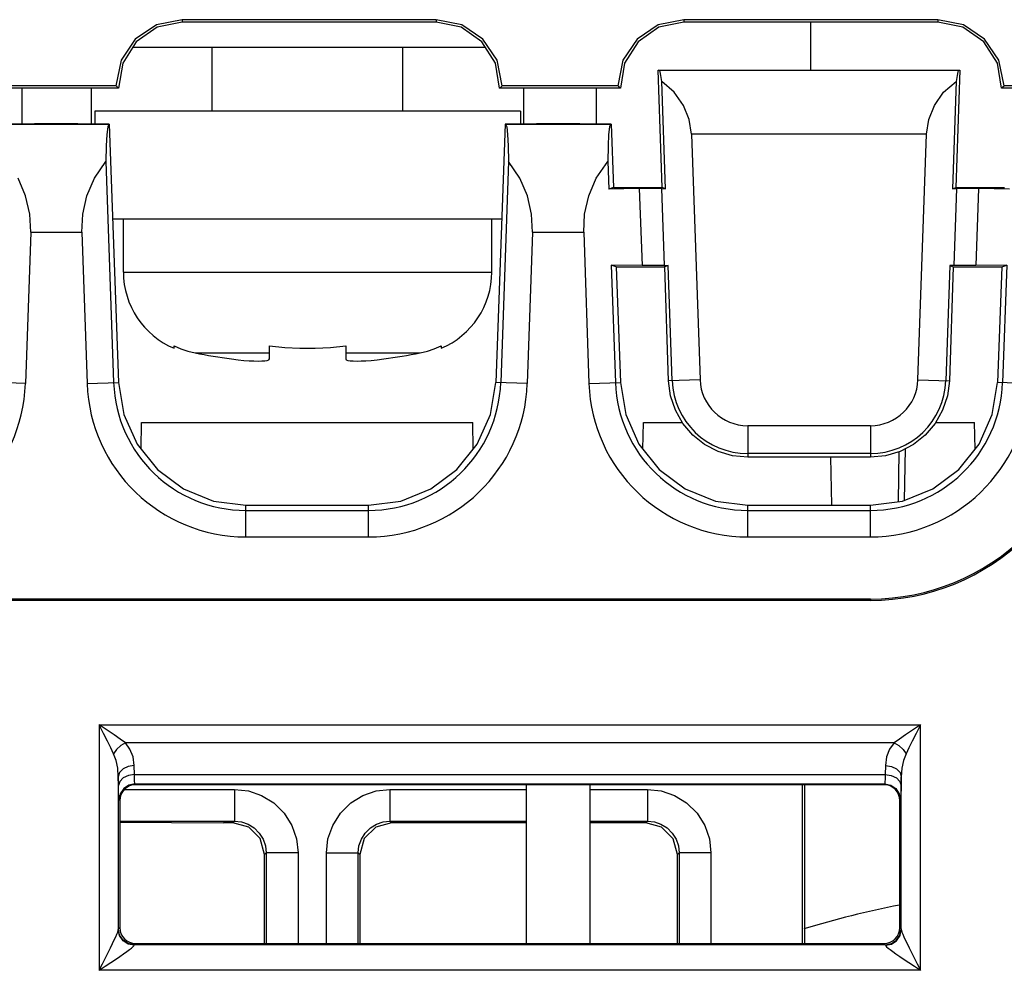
# Model space of a CAD drawing. Header units: millimetres. Extents: x 0 to 500, y 0 to 550.
# Tile 35 of 50: x 248 to 264, y 444 to 459. Entities that reach past the tile are written whole.
import ezdxf

# ---------------------------------------------------------------- set-up
doc = ezdxf.new("R2010")
doc.units = ezdxf.units.MM
doc.header["$LTSCALE"] = 35.851852
doc.layers.get('0').update_dxf_attribs({"linetype": 'CONTINUOUS'})

msp = doc.modelspace()

# ---------------------------------------------------------------- linework, layer by layer
at = {"color": 7, "linetype": 'CONTINUOUS'}
for p, q in [((250.534, 458.876), (250.203, 458.652)), ((250.546, 458.837), (250.217, 458.61)), ((250.938, 458.956), (250.534, 458.876)), ((250.938, 458.917), (250.546, 458.837)), ((250.938, 458.956), (250.938, 458.917)), ((254.938, 458.956), (250.938, 458.956)), ((254.938, 458.917), (250.938, 458.917)), ((254.938, 458.956), (254.938, 458.917)), ((255.342, 458.876), (254.938, 458.956)), ((255.331, 458.837), (254.938, 458.917)), ((255.659, 458.61), (255.331, 458.837)), ((255.673, 458.652), (255.342, 458.876)), ((258.434, 458.876), (258.103, 458.652)), ((258.446, 458.837), (258.117, 458.61)), ((258.838, 458.956), (258.434, 458.876)), ((258.838, 458.917), (258.446, 458.837)), ((258.838, 458.956), (258.838, 458.917)), ((262.838, 458.956), (258.838, 458.956)), ((262.838, 458.917), (258.838, 458.917)), ((260.838, 458.164), (260.838, 458.917)), ((262.838, 458.956), (262.838, 458.917)), ((263.242, 458.876), (262.838, 458.956)), ((263.231, 458.837), (262.838, 458.917)), ((263.559, 458.61), (263.231, 458.837)), ((263.573, 458.652), (263.242, 458.876)), ((250.203, 458.652), (249.979, 458.321)), ((255.897, 458.321), (255.673, 458.652)), ((258.103, 458.652), (257.879, 458.321)), ((263.797, 458.321), (263.573, 458.652)), ((250.217, 458.61), (250.004, 458.272)), ((255.718, 458.517), (250.158, 458.517)), ((251.415, 457.517), (251.415, 458.517)), ((254.415, 457.517), (254.415, 458.517)), ((255.873, 458.272), (255.659, 458.61)), ((258.117, 458.61), (257.904, 458.272)), ((263.773, 458.272), (263.559, 458.61)), ((249.979, 458.321), (249.898, 457.917)), ((250.004, 458.272), (249.939, 457.877)), ((255.937, 457.877), (255.873, 458.272)), ((255.978, 457.917), (255.897, 458.321)), ((257.879, 458.321), (257.798, 457.917)), ((257.904, 458.272), (257.839, 457.877)), ((263.837, 457.877), (263.773, 458.272)), ((263.878, 457.917), (263.797, 458.321)), ((258.495, 456.314), (258.432, 458.164)), ((258.432, 458.164), (263.185, 458.164)), ((258.455, 458.156), (258.432, 458.164)), ((258.466, 458.134), (258.455, 458.156)), ((263.161, 458.156), (258.455, 458.156)), ((258.478, 458.076), (258.466, 458.134)), ((258.49, 457.984), (258.478, 458.076)), ((263.185, 458.164), (263.122, 456.314)), ((263.139, 458.076), (263.127, 457.984)), ((263.151, 458.134), (263.139, 458.076)), ((263.161, 458.156), (263.151, 458.134)), ((263.161, 458.156), (263.185, 458.164)), ((249.939, 457.877), (248.037, 457.877)), ((249.898, 457.917), (248.078, 457.917)), ((248.415, 457.877), (248.415, 457.314)), ((249.515, 457.314), (249.515, 457.877)), ((249.912, 457.903), (249.898, 457.917)), ((249.925, 457.89), (249.912, 457.903)), ((249.939, 457.877), (249.925, 457.89)), ((255.937, 457.877), (255.951, 457.89)), ((257.839, 457.877), (255.937, 457.877)), ((255.951, 457.89), (255.965, 457.903)), ((255.965, 457.903), (255.978, 457.917)), ((257.798, 457.917), (255.978, 457.917)), ((256.315, 457.877), (256.315, 457.314)), ((257.465, 457.314), (257.465, 457.877)), ((257.812, 457.903), (257.798, 457.917)), ((257.825, 457.89), (257.812, 457.903)), ((257.839, 457.877), (257.825, 457.89)), ((258.549, 456.296), (258.49, 457.984)), ((258.688, 457.814), (258.49, 457.984)), ((262.928, 457.814), (263.127, 457.984)), ((263.127, 457.984), (263.068, 456.296)), ((263.837, 457.877), (263.851, 457.89)), ((273.02, 457.877), (263.837, 457.877)), ((263.851, 457.89), (263.865, 457.903)), ((263.865, 457.903), (263.878, 457.917)), ((283.297, 457.917), (263.878, 457.917)), ((258.834, 457.608), (258.688, 457.814)), ((262.782, 457.608), (262.928, 457.814)), ((258.924, 457.383), (258.834, 457.608)), ((262.693, 457.383), (262.782, 457.608)), ((249.565, 457.517), (249.565, 457.314)), ((256.265, 457.517), (249.565, 457.517)), ((256.265, 457.517), (256.265, 457.314)), ((248.618, 457.314), (248.123, 457.314)), ((248.132, 457.311), (249.785, 457.311)), ((248.618, 457.317), (248.618, 457.314)), ((249.299, 457.317), (248.618, 457.317)), ((249.299, 457.317), (249.299, 457.314)), ((249.793, 457.314), (249.299, 457.314)), ((249.768, 457.268), (249.754, 457.152)), ((249.785, 457.311), (249.768, 457.268)), ((249.785, 457.311), (249.793, 457.314)), ((249.793, 457.314), (249.939, 453.247)), ((256.023, 457.314), (255.877, 453.247)), ((256.518, 457.314), (256.023, 457.314)), ((256.032, 457.311), (256.023, 457.314)), ((256.032, 457.311), (256.049, 457.268)), ((256.032, 457.311), (257.685, 457.311)), ((256.049, 457.268), (256.062, 457.152)), ((256.518, 457.317), (256.518, 457.314)), ((257.199, 457.317), (256.518, 457.317)), ((257.199, 457.317), (257.199, 457.314)), ((257.693, 457.314), (257.199, 457.314)), ((257.668, 457.268), (257.654, 457.152)), ((257.685, 457.311), (257.668, 457.268)), ((257.685, 457.311), (257.693, 457.314)), ((257.693, 457.314), (257.729, 456.314)), ((258.958, 457.156), (258.924, 457.383)), ((262.658, 457.156), (262.693, 457.383)), ((249.754, 457.152), (249.744, 456.969)), ((256.062, 457.152), (256.072, 456.969)), ((257.654, 457.152), (257.644, 456.969)), ((258.958, 457.156), (259.093, 453.291)), ((262.658, 457.156), (258.958, 457.156)), ((262.523, 453.291), (262.658, 457.156)), ((249.744, 456.969), (249.739, 456.727)), ((256.072, 456.969), (256.077, 456.727)), ((257.644, 456.969), (257.639, 456.727)), ((249.56, 456.462), (249.739, 456.727)), ((249.739, 456.727), (249.861, 453.244)), ((256.077, 456.727), (255.956, 453.244)), ((256.257, 456.462), (256.077, 456.727)), ((257.46, 456.462), (257.639, 456.727)), ((257.639, 456.727), (257.655, 456.289)), ((248.476, 456.183), (248.357, 456.462)), ((249.44, 456.183), (249.56, 456.462)), ((256.376, 456.183), (256.257, 456.462)), ((257.34, 456.183), (257.46, 456.462)), ((248.541, 455.897), (248.476, 456.183)), ((249.375, 455.897), (249.44, 456.183)), ((256.441, 455.897), (256.376, 456.183)), ((257.275, 455.897), (257.34, 456.183)), ((257.729, 456.314), (257.655, 456.289)), ((258.137, 456.298), (257.655, 456.289)), ((257.729, 456.314), (258.495, 456.314)), ((258.137, 456.298), (258.18, 455.086)), ((258.488, 456.298), (258.137, 456.298)), ((258.488, 456.298), (258.53, 455.086)), ((258.488, 456.298), (258.549, 456.296)), ((258.549, 456.296), (258.495, 456.314)), ((263.068, 456.296), (263.122, 456.314)), ((263.068, 456.296), (263.129, 456.298)), ((263.129, 456.298), (263.086, 455.086)), ((263.122, 456.314), (263.887, 456.314)), ((263.479, 456.298), (263.129, 456.298)), ((263.479, 456.298), (263.437, 455.086)), ((263.962, 456.289), (263.479, 456.298)), ((248.556, 455.611), (248.541, 455.897)), ((249.361, 455.611), (249.375, 455.897)), ((256.456, 455.611), (256.441, 455.897)), ((257.261, 455.611), (257.275, 455.897)), ((255.969, 455.817), (249.847, 455.817)), ((250.015, 454.985), (250.015, 455.817)), ((255.815, 454.985), (255.815, 455.817)), ((248.556, 455.611), (248.472, 453.229)), ((248.556, 455.611), (249.361, 455.611)), ((249.361, 455.611), (249.444, 453.229)), ((256.456, 455.611), (256.372, 453.229)), ((256.456, 455.611), (257.261, 455.611)), ((257.261, 455.611), (257.344, 453.229)), ((257.696, 455.094), (257.761, 453.244)), ((258.18, 455.086), (257.696, 455.094)), ((257.774, 455.069), (257.696, 455.094)), ((258.53, 455.086), (258.18, 455.086)), ((258.53, 455.086), (258.591, 455.087)), ((258.591, 455.087), (258.537, 455.069)), ((258.654, 453.275), (258.591, 455.087)), ((263.026, 455.087), (262.962, 453.275)), ((263.086, 455.086), (263.026, 455.087)), ((263.026, 455.087), (263.08, 455.069)), ((263.437, 455.086), (263.086, 455.086)), ((263.92, 455.094), (263.437, 455.086)), ((263.843, 455.069), (263.92, 455.094)), ((263.92, 455.094), (263.856, 453.244)), ((250.015, 454.985), (255.815, 454.985)), ((257.774, 455.069), (257.839, 453.247)), ((257.774, 455.069), (258.537, 455.069)), ((258.598, 453.273), (258.537, 455.069)), ((263.08, 455.069), (263.018, 453.273)), ((263.08, 455.069), (263.843, 455.069)), ((263.843, 455.069), (263.777, 453.247)), ((250.815, 453.785), (250.815, 453.823)), ((250.815, 453.823), (250.92, 453.778)), ((250.92, 453.778), (251.029, 453.741)), ((251.029, 453.741), (251.143, 453.713)), ((251.143, 453.713), (252.315, 453.713)), ((252.315, 453.617), (252.315, 453.823)), ((252.315, 453.823), (252.554, 453.798)), ((252.554, 453.798), (252.794, 453.786)), ((252.794, 453.786), (253.035, 453.786)), ((253.035, 453.786), (253.275, 453.798)), ((253.275, 453.798), (253.515, 453.823)), ((253.515, 453.823), (253.515, 453.617)), ((253.515, 453.713), (254.686, 453.713)), ((254.686, 453.713), (254.8, 453.741)), ((254.8, 453.741), (254.909, 453.778)), ((254.909, 453.778), (255.015, 453.823)), ((255.015, 453.823), (255.015, 453.785)), ((251.715, 453.617), (251.82, 453.604)), ((251.82, 453.604), (251.912, 453.595)), ((251.912, 453.595), (251.994, 453.589)), ((251.994, 453.589), (252.068, 453.585)), ((252.068, 453.585), (252.136, 453.584)), ((252.136, 453.584), (252.194, 453.585)), ((252.194, 453.585), (252.243, 453.589)), ((252.243, 453.589), (252.281, 453.595)), ((252.281, 453.595), (252.306, 453.605)), ((252.306, 453.605), (252.315, 453.617)), ((253.515, 453.617), (253.523, 453.605)), ((253.523, 453.605), (253.548, 453.595)), ((253.548, 453.595), (253.586, 453.589)), ((253.586, 453.589), (253.634, 453.585)), ((253.634, 453.585), (253.693, 453.584)), ((253.693, 453.584), (253.76, 453.585)), ((253.76, 453.585), (253.834, 453.589)), ((253.834, 453.589), (253.916, 453.595)), ((253.916, 453.595), (254.009, 453.604)), ((254.009, 453.604), (254.115, 453.617)), ((248.472, 453.229), (247.977, 453.247)), ((249.444, 453.229), (249.939, 453.247)), ((249.939, 453.247), (250.023, 452.742)), ((255.794, 452.742), (255.877, 453.247)), ((256.372, 453.229), (255.877, 453.247)), ((257.344, 453.229), (257.839, 453.247)), ((257.839, 453.247), (257.923, 452.742)), ((259.093, 453.291), (258.598, 453.273)), ((258.629, 453.036), (258.598, 453.273)), ((262.523, 453.291), (263.018, 453.273)), ((263.018, 453.273), (262.988, 453.036)), ((263.694, 452.742), (263.777, 453.247)), ((264.272, 453.229), (263.777, 453.247)), ((258.705, 452.81), (258.629, 453.036)), ((262.988, 453.036), (262.912, 452.81)), ((258.822, 452.602), (258.705, 452.81)), ((262.912, 452.81), (262.794, 452.602)), ((250.023, 452.742), (250.231, 452.275)), ((250.293, 452.197), (250.301, 452.617)), ((250.301, 452.617), (255.516, 452.617)), ((255.523, 452.197), (255.516, 452.617)), ((255.586, 452.275), (255.794, 452.742)), ((257.923, 452.742), (258.131, 452.275)), ((258.193, 452.197), (258.201, 452.617)), ((258.201, 452.617), (258.814, 452.617)), ((262.803, 452.617), (263.416, 452.617)), ((263.423, 452.197), (263.416, 452.617)), ((263.486, 452.275), (263.694, 452.742)), ((258.977, 452.42), (258.822, 452.602)), ((259.843, 452.567), (259.843, 452.07)), ((261.774, 452.567), (259.843, 452.567)), ((261.774, 452.567), (261.774, 452.07)), ((262.794, 452.602), (262.639, 452.42)), ((259.164, 452.271), (258.977, 452.42)), ((262.639, 452.42), (262.453, 452.271)), ((250.231, 452.275), (250.551, 451.876)), ((255.266, 451.876), (255.586, 452.275)), ((258.131, 452.275), (258.451, 451.876)), ((259.376, 452.161), (259.164, 452.271)), ((259.605, 452.093), (259.376, 452.161)), ((262.241, 452.161), (262.012, 452.093)), ((262.216, 451.371), (262.23, 452.158)), ((262.453, 452.271), (262.241, 452.161)), ((262.311, 451.391), (262.325, 452.205)), ((263.166, 451.876), (263.486, 452.275)), ((259.843, 452.07), (259.605, 452.093)), ((261.774, 452.128), (259.843, 452.128)), ((261.774, 452.07), (259.843, 452.07)), ((261.167, 451.314), (261.154, 452.07)), ((262.012, 452.093), (261.774, 452.07)), ((250.551, 451.876), (250.961, 451.571)), ((254.855, 451.571), (255.266, 451.876)), ((258.451, 451.876), (258.861, 451.571)), ((262.755, 451.571), (263.166, 451.876)), ((250.961, 451.571), (251.435, 451.379)), ((254.381, 451.379), (254.855, 451.571)), ((258.861, 451.571), (259.335, 451.379)), ((262.281, 451.379), (262.755, 451.571)), ((251.435, 451.379), (251.943, 451.314)), ((253.874, 451.314), (254.381, 451.379)), ((259.335, 451.379), (259.843, 451.314)), ((261.774, 451.314), (262.281, 451.379)), ((251.943, 450.817), (251.943, 451.314)), ((251.943, 451.314), (253.874, 451.314)), ((251.943, 451.234), (253.874, 451.234)), ((253.874, 450.817), (253.874, 451.314)), ((259.843, 450.817), (259.843, 451.314)), ((259.843, 451.314), (261.774, 451.314)), ((259.843, 451.234), (261.774, 451.234)), ((261.774, 450.817), (261.774, 451.314)), ((251.943, 450.817), (253.874, 450.817)), ((259.843, 450.817), (261.774, 450.817)), ((261.774, 449.838), (227.967, 449.838)), ((261.774, 449.817), (227.988, 449.817)), ((261.774, 449.838), (261.774, 449.817)), ((249.635, 447.858), (249.635, 443.996)), ((249.703, 447.724), (249.635, 447.858)), ((249.759, 447.775), (249.635, 447.858)), ((249.635, 447.858), (262.561, 447.858)), ((262.561, 447.858), (262.437, 447.775)), ((262.561, 447.858), (262.494, 447.724)), ((262.561, 443.996), (262.561, 447.858)), ((249.763, 447.603), (249.703, 447.724)), ((249.869, 447.701), (249.759, 447.775)), ((249.966, 447.635), (249.869, 447.701)), ((262.327, 447.701), (262.231, 447.635)), ((262.437, 447.775), (262.327, 447.701)), ((262.494, 447.724), (262.433, 447.603)), ((249.816, 447.496), (249.763, 447.603)), ((249.861, 447.403), (249.816, 447.496)), ((249.973, 447.534), (249.908, 447.473)), ((250.048, 447.578), (249.966, 447.635)), ((250.048, 447.578), (249.973, 447.534)), ((250.119, 447.474), (250.048, 447.578)), ((262.148, 447.578), (250.048, 447.578)), ((262.148, 447.578), (262.077, 447.474)), ((262.231, 447.635), (262.148, 447.578)), ((262.148, 447.578), (262.223, 447.534)), ((262.223, 447.534), (262.289, 447.473)), ((262.381, 447.496), (262.336, 447.403)), ((262.433, 447.603), (262.381, 447.496)), ((249.908, 447.473), (249.861, 447.403)), ((249.899, 447.299), (249.861, 447.403)), ((250.167, 447.353), (250.119, 447.474)), ((250.185, 447.218), (250.167, 447.353)), ((262.03, 447.353), (262.011, 447.218)), ((262.077, 447.474), (262.03, 447.353)), ((262.289, 447.473), (262.336, 447.403)), ((262.336, 447.403), (262.297, 447.299)), ((249.925, 447.178), (249.899, 447.299)), ((249.935, 447.042), (249.925, 447.178)), ((250.09, 447.204), (250.01, 447.166)), ((250.185, 447.218), (250.09, 447.204)), ((250.188, 447.077), (250.185, 447.218)), ((262.011, 447.218), (262.009, 447.077)), ((262.011, 447.218), (262.106, 447.204)), ((262.106, 447.204), (262.187, 447.166)), ((262.271, 447.178), (262.261, 447.042)), ((262.297, 447.299), (262.271, 447.178)), ((249.955, 447.109), (249.935, 447.042)), ((249.938, 446.902), (249.935, 447.042)), ((249.935, 447.042), (249.935, 444.636)), ((250.01, 447.166), (249.955, 447.109)), ((250.012, 447.025), (249.958, 446.969)), ((250.093, 447.063), (250.012, 447.025)), ((250.188, 447.077), (250.093, 447.063)), ((250.189, 447.036), (250.188, 447.077)), ((250.188, 447.077), (262.009, 447.077)), ((250.19, 446.999), (250.189, 447.036)), ((262.007, 447.036), (262.006, 446.999)), ((262.009, 447.077), (262.007, 447.036)), ((262.009, 447.077), (262.104, 447.063)), ((262.104, 447.063), (262.184, 447.025)), ((262.184, 447.025), (262.239, 446.969)), ((262.187, 447.166), (262.241, 447.109)), ((262.241, 447.109), (262.261, 447.042)), ((262.261, 447.042), (262.259, 446.902)), ((262.261, 444.636), (262.261, 447.042)), ((249.958, 446.969), (249.938, 446.902)), ((249.939, 446.84), (249.938, 446.902)), ((250.101, 446.909), (250.02, 446.855)), ((250.069, 446.875), (250.032, 446.844)), ((250.113, 446.898), (250.069, 446.875)), ((250.197, 446.928), (250.101, 446.909)), ((250.159, 446.912), (250.113, 446.898)), ((250.208, 446.917), (250.159, 446.912)), ((250.192, 446.968), (250.19, 446.999)), ((250.194, 446.946), (250.192, 446.968)), ((250.195, 446.933), (250.194, 446.946)), ((250.197, 446.928), (250.195, 446.933)), ((250.208, 446.917), (250.197, 446.928)), ((250.197, 446.928), (262, 446.928)), ((261.988, 446.917), (250.208, 446.917)), ((256.358, 446.917), (256.358, 444.417)), ((257.358, 446.917), (257.358, 444.417)), ((260.703, 446.917), (260.703, 444.417)), ((260.738, 446.917), (260.739, 444.417)), ((262, 446.928), (261.988, 446.917)), ((262.037, 446.912), (261.988, 446.917)), ((262.001, 446.933), (262, 446.928)), ((262, 446.928), (262.095, 446.909)), ((262.003, 446.946), (262.001, 446.933)), ((262.004, 446.968), (262.003, 446.946)), ((262.006, 446.999), (262.004, 446.968)), ((262.084, 446.898), (262.037, 446.912)), ((262.127, 446.875), (262.084, 446.898)), ((262.095, 446.909), (262.176, 446.855)), ((262.165, 446.844), (262.127, 446.875)), ((262.239, 446.969), (262.259, 446.902)), ((262.259, 446.902), (262.257, 446.84)), ((249.94, 446.784), (249.939, 446.84)), ((249.942, 446.738), (249.94, 446.784)), ((249.944, 446.705), (249.942, 446.738)), ((249.966, 446.774), (249.947, 446.678)), ((249.963, 446.716), (249.958, 446.667)), ((249.977, 446.763), (249.963, 446.716)), ((250.02, 446.855), (249.966, 446.774)), ((250, 446.806), (249.977, 446.763)), ((250.032, 446.844), (250, 446.806)), ((250.031, 446.843), (251.765, 446.843)), ((251.765, 446.843), (251.765, 446.343)), ((251.765, 446.843), (251.983, 446.819)), ((251.983, 446.819), (252.191, 446.747)), ((252.191, 446.747), (252.382, 446.629)), ((253.594, 446.629), (253.785, 446.747)), ((253.785, 446.747), (253.994, 446.819)), ((253.994, 446.819), (254.212, 446.843)), ((254.212, 446.843), (254.212, 446.343)), ((254.212, 446.843), (256.358, 446.843)), ((257.358, 446.843), (258.265, 446.843)), ((258.265, 446.843), (258.265, 446.343)), ((258.265, 446.843), (258.483, 446.819)), ((258.483, 446.819), (258.691, 446.747)), ((258.691, 446.747), (258.882, 446.629)), ((262.196, 446.806), (262.165, 446.844)), ((262.176, 446.855), (262.23, 446.774)), ((262.219, 446.763), (262.196, 446.806)), ((262.233, 446.716), (262.219, 446.763)), ((262.23, 446.774), (262.25, 446.678)), ((262.238, 446.667), (262.233, 446.716)), ((262.254, 446.739), (262.253, 446.705)), ((262.256, 446.785), (262.254, 446.739)), ((262.257, 446.84), (262.256, 446.785)), ((249.945, 446.685), (249.944, 446.705)), ((249.947, 446.678), (249.945, 446.685)), ((249.958, 446.667), (249.947, 446.678)), ((249.958, 446.667), (249.958, 444.667)), ((252.382, 446.629), (252.545, 446.469)), ((253.432, 446.469), (253.594, 446.629)), ((258.882, 446.629), (259.045, 446.469)), ((262.25, 446.678), (262.238, 446.667)), ((262.238, 444.667), (262.238, 446.667)), ((262.251, 446.685), (262.25, 446.678)), ((262.253, 446.705), (262.251, 446.685)), ((252.545, 446.469), (252.666, 446.275)), ((253.31, 446.275), (253.432, 446.469)), ((259.045, 446.469), (259.166, 446.275)), ((249.956, 446.325), (251.589, 446.316)), ((249.958, 446.343), (251.765, 446.343)), ((251.738, 446.316), (251.589, 446.316)), ((251.765, 446.343), (251.738, 446.316)), ((251.988, 446.25), (251.738, 446.316)), ((251.765, 446.343), (251.874, 446.331)), ((251.874, 446.331), (251.978, 446.295)), ((251.978, 446.295), (252.074, 446.236)), ((252.17, 446.068), (251.988, 446.25)), ((252.666, 446.275), (252.74, 446.063)), ((253.236, 446.063), (253.31, 446.275)), ((253.989, 446.25), (253.806, 446.068)), ((253.903, 446.236), (253.998, 446.295)), ((254.238, 446.316), (253.989, 446.25)), ((253.998, 446.295), (254.103, 446.331)), ((254.103, 446.331), (254.212, 446.343)), ((254.238, 446.316), (254.212, 446.343)), ((254.212, 446.343), (256.358, 446.343)), ((256.358, 446.316), (254.238, 446.316)), ((257.358, 446.343), (258.265, 446.343)), ((258.238, 446.316), (257.358, 446.316)), ((258.265, 446.343), (258.238, 446.316)), ((258.488, 446.249), (258.238, 446.316)), ((258.265, 446.343), (258.374, 446.331)), ((258.374, 446.331), (258.478, 446.295)), ((258.478, 446.295), (258.574, 446.236)), ((258.671, 446.066), (258.488, 446.249)), ((259.166, 446.275), (259.24, 446.063)), ((252.074, 446.236), (252.155, 446.156)), ((252.155, 446.156), (252.216, 446.059)), ((253.761, 446.059), (253.822, 446.156)), ((253.822, 446.156), (253.903, 446.236)), ((258.574, 446.236), (258.655, 446.156)), ((258.655, 446.156), (258.716, 446.059)), ((252.238, 445.816), (252.17, 446.068)), ((252.216, 446.059), (252.252, 445.953)), ((252.252, 445.953), (252.265, 445.843)), ((252.74, 446.063), (252.764, 445.843)), ((253.212, 445.843), (253.236, 446.063)), ((253.712, 445.843), (253.724, 445.953)), ((253.724, 445.953), (253.761, 446.059)), ((253.806, 446.068), (253.739, 445.816)), ((258.738, 445.816), (258.671, 446.066)), ((258.716, 446.059), (258.752, 445.953)), ((258.752, 445.953), (258.765, 445.843)), ((259.24, 446.063), (259.264, 445.843)), ((252.265, 445.843), (252.238, 445.816)), ((252.238, 444.417), (252.238, 445.816)), ((252.265, 445.843), (252.265, 444.417)), ((252.764, 445.843), (252.265, 445.843)), ((252.764, 445.843), (252.764, 444.417)), ((253.212, 444.417), (253.212, 445.843)), ((253.212, 445.843), (253.712, 445.843)), ((253.712, 444.417), (253.712, 445.843)), ((253.739, 445.816), (253.712, 445.843)), ((253.739, 445.816), (253.739, 444.417)), ((258.765, 445.843), (258.738, 445.816)), ((258.738, 444.417), (258.738, 445.816)), ((258.765, 445.843), (258.765, 444.417)), ((259.264, 445.843), (258.765, 445.843)), ((259.264, 445.843), (259.264, 444.417)), ((249.895, 444.525), (249.912, 444.566)), ((249.912, 444.566), (249.925, 444.598)), ((249.925, 444.598), (249.933, 444.621)), ((249.933, 444.621), (249.935, 444.636)), ((249.935, 444.636), (249.936, 444.641)), ((249.955, 444.542), (249.935, 444.636)), ((249.936, 444.641), (249.937, 444.644)), ((249.937, 444.646), (249.958, 444.667)), ((249.937, 444.644), (249.937, 444.646)), ((249.956, 444.55), (249.937, 444.646)), ((250.009, 444.462), (249.955, 444.542)), ((250.01, 444.469), (249.956, 444.55)), ((249.958, 444.667), (249.963, 444.618)), ((249.963, 444.618), (249.977, 444.571)), ((249.977, 444.571), (250, 444.528)), ((262.186, 444.469), (262.24, 444.55)), ((262.188, 444.462), (262.242, 444.542)), ((262.196, 444.528), (262.219, 444.571)), ((262.219, 444.571), (262.233, 444.618)), ((262.233, 444.618), (262.238, 444.667)), ((262.238, 444.667), (262.259, 444.646)), ((262.24, 444.55), (262.259, 444.646)), ((262.242, 444.542), (262.261, 444.636)), ((262.259, 444.646), (262.26, 444.644)), ((262.26, 444.644), (262.26, 444.641)), ((262.26, 444.641), (262.261, 444.636)), ((262.261, 444.636), (262.264, 444.621)), ((262.264, 444.621), (262.272, 444.598)), ((262.272, 444.598), (262.284, 444.566)), ((262.284, 444.566), (262.302, 444.525)), ((249.812, 444.351), (249.845, 444.418)), ((249.845, 444.418), (249.872, 444.476)), ((249.872, 444.476), (249.895, 444.525)), ((250, 444.528), (250.032, 444.49)), ((250.09, 444.409), (250.009, 444.462)), ((250.091, 444.415), (250.01, 444.469)), ((250.032, 444.49), (250.069, 444.459)), ((250.069, 444.459), (250.113, 444.436)), ((250.185, 444.39), (250.09, 444.409)), ((250.187, 444.396), (250.091, 444.415)), ((250.113, 444.436), (250.159, 444.421)), ((250.159, 444.421), (250.208, 444.417)), ((250.18, 444.381), (250.185, 444.39)), ((250.185, 444.39), (250.186, 444.393)), ((250.186, 444.393), (250.187, 444.395)), ((250.187, 444.396), (250.208, 444.417)), ((250.187, 444.395), (250.187, 444.396)), ((262.009, 444.396), (250.187, 444.396)), ((250.208, 444.417), (261.988, 444.417)), ((261.988, 444.417), (262.037, 444.421)), ((261.988, 444.417), (262.009, 444.396)), ((262.009, 444.396), (262.105, 444.415)), ((262.009, 444.396), (262.01, 444.395)), ((262.01, 444.395), (262.01, 444.393)), ((262.01, 444.393), (262.011, 444.39)), ((262.011, 444.39), (262.107, 444.409)), ((262.011, 444.39), (262.016, 444.381)), ((262.037, 444.421), (262.084, 444.436)), ((262.084, 444.436), (262.127, 444.459)), ((262.105, 444.415), (262.186, 444.469)), ((262.107, 444.409), (262.188, 444.462)), ((262.127, 444.459), (262.165, 444.49)), ((262.165, 444.49), (262.196, 444.528)), ((262.302, 444.525), (262.324, 444.476)), ((262.324, 444.476), (262.352, 444.418)), ((262.352, 444.418), (262.384, 444.351)), ((249.733, 444.191), (249.775, 444.275)), ((249.775, 444.275), (249.812, 444.351)), ((249.96, 444.214), (250.019, 444.256)), ((250.019, 444.256), (250.07, 444.291)), ((250.07, 444.291), (250.111, 444.322)), ((250.111, 444.322), (250.143, 444.346)), ((250.143, 444.346), (250.166, 444.366)), ((250.166, 444.366), (250.18, 444.381)), ((262.016, 444.381), (262.03, 444.366)), ((262.03, 444.366), (262.054, 444.346)), ((262.054, 444.346), (262.086, 444.322)), ((262.086, 444.322), (262.127, 444.291)), ((262.127, 444.291), (262.177, 444.256)), ((262.177, 444.256), (262.237, 444.214)), ((262.384, 444.351), (262.421, 444.275)), ((262.421, 444.275), (262.463, 444.191)), ((249.635, 443.996), (249.687, 444.098)), ((249.687, 444.098), (249.733, 444.191)), ((249.73, 444.059), (249.815, 444.116)), ((249.815, 444.116), (249.892, 444.168)), ((249.892, 444.168), (249.96, 444.214)), ((262.237, 444.214), (262.305, 444.168)), ((262.305, 444.168), (262.381, 444.116)), ((262.381, 444.116), (262.467, 444.059)), ((262.463, 444.191), (262.509, 444.098)), ((262.509, 444.098), (262.561, 443.996)), ((249.635, 443.996), (249.73, 444.059)), ((262.561, 443.996), (249.635, 443.996)), ((262.467, 444.059), (262.561, 443.996))]:
    msp.add_line(p, q, dxfattribs=at)
for centre, radius, start, end in [((251.315, 454.985), 1.3, 180, 247.3801), ((254.515, 454.985), 1.3, 292.6199, 360), ((252.915, 462.517), 8.98, 258.624, 262.3206), ((252.915, 462.517), 8.98, 277.6794, 281.376), ((245.974, 453.317), 2.5, 270, 358), ((251.943, 453.317), 2.5, 182, 270), ((251.943, 453.317), 2.083, 182, 270), ((253.874, 453.317), 2.083, 270, 358), ((253.874, 453.317), 2.5, 270, 358), ((259.843, 453.317), 2.5, 182, 270), ((259.843, 453.317), 2.083, 182, 270), ((259.843, 453.317), 1.189, 182, 270), ((259.843, 453.317), 0.75, 182, 270), ((261.774, 453.317), 0.75, 270, 358), ((261.774, 453.317), 1.189, 270, 358), ((261.774, 453.317), 2.083, 270, 358), ((261.774, 453.317), 2.5, 270, 358), ((261.774, 453.317), 3.5, 270, 358), ((261.774, 453.317), 3.479, 270, 358), ((265.238, 429.817), 15.5, 101.1768, 106.9241)]:
    msp.add_arc(centre, radius, start, end, dxfattribs=at)

doc.saveas('drawing.dxf')
